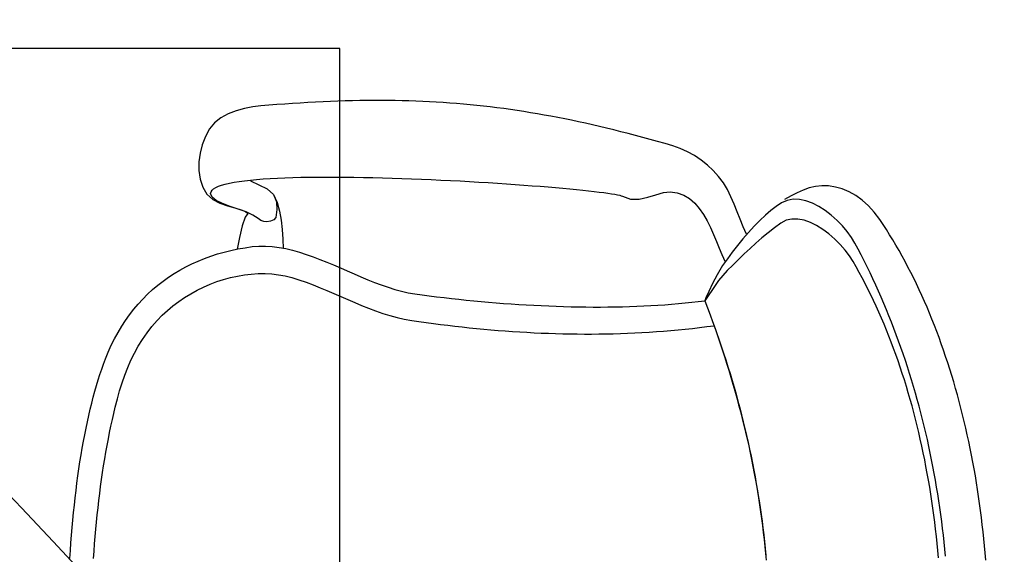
# Model space of a CAD drawing. Header units: millimetres. Extents: x 45699 to 251499, y 244 to 86446.
# Tile 34 of 240: x 54067 to 54610, y 51016 to 51311. Entities that reach past the tile are written whole.
import ezdxf

# ---------------------------------------------------------------- set-up
doc = ezdxf.new("R2010")
doc.units = ezdxf.units.MM
doc.header["$LTSCALE"] = 400
doc.layers.add('inlay', color=6, linetype='Continuous')
doc.layers.add('inr', color=4, linetype='Continuous')

# ---------------------------------------------------------------- blocks, each defined once
blk = doc.blocks.new('NUM1-CN02_B2')
for p, q in [((42.45, -1.21), (46.73, -1.47)), ((46.73, -1.47), (50.98, -1.77)), ((50.98, -1.77), (55.21, -2.09)), ((55.21, -2.09), (59.42, -2.43)), ((59.42, -2.43), (63.59, -2.81)), ((63.59, -2.81), (67.74, -3.21)), ((67.74, -3.21), (71.85, -3.63)), ((71.85, -3.63), (75.92, -4.09)), ((75.92, -4.09), (79.96, -4.57)), ((79.96, -4.57), (83.96, -5.07)), ((83.96, -5.07), (87.92, -5.61)), ((87.92, -5.61), (91.83, -6.16)), ((91.83, -6.16), (95.7, -6.75)), ((95.7, -6.75), (99.52, -7.36)), ((99.52, -7.36), (103.29, -8)), ((103.29, -8), (107.01, -8.67)), ((107.01, -8.67), (110.68, -9.36)), ((110.68, -9.36), (114.29, -10.08)), ((114.29, -10.08), (117.84, -10.82)), ((117.84, -10.82), (121.33, -11.59)), ((42.31, -14.25), (46.38, -14.52)), ((46.38, -14.52), (50.43, -14.82)), ((50.43, -14.82), (54.46, -15.14)), ((54.46, -15.14), (58.48, -15.49)), ((58.48, -15.49), (62.48, -15.87)), ((62.48, -15.87), (66.45, -16.27)), ((66.45, -16.27), (70.4, -16.7)), ((121.33, -11.59), (124.75, -12.39)), ((124.75, -12.39), (128.12, -13.22)), ((128.12, -13.22), (131.41, -14.07)), ((131.41, -14.07), (134.64, -14.95)), ((134.64, -14.95), (137.79, -15.85)), ((137.79, -15.85), (140.88, -16.78)), ((70.4, -16.7), (74.33, -17.15)), ((74.33, -17.15), (78.23, -17.63)), ((78.23, -17.63), (82.1, -18.13)), ((82.1, -18.13), (85.94, -18.66)), ((85.94, -18.66), (89.75, -19.22)), ((89.75, -19.22), (93.53, -19.8)), ((93.53, -19.8), (97.28, -20.41)), ((97.28, -20.41), (100.99, -21.04)), ((100.99, -21.04), (104.67, -21.7)), ((104.67, -21.7), (108.3, -22.38)), ((140.88, -16.78), (143.88, -17.74)), ((143.88, -17.74), (146.81, -18.72)), ((146.81, -18.72), (149.66, -19.73)), ((149.66, -19.73), (152.43, -20.77)), ((152.43, -20.77), (156.28, -22.33)), ((152.43, -20.77), (152.43, -20.77)), ((108.3, -22.38), (111.9, -23.09)), ((111.9, -23.09), (115.46, -23.83)), ((115.46, -23.83), (118.97, -24.59)), ((118.97, -24.59), (122.44, -25.38)), ((122.44, -25.38), (125.87, -26.2)), ((125.87, -26.2), (130.43, -27.36)), ((156.28, -22.33), (160.01, -24.01)), ((160.01, -24.01), (163.61, -25.81)), ((163.61, -25.81), (167.1, -27.72)), ((130.43, -27.36), (134.89, -28.62)), ((134.89, -28.62), (139.25, -29.98)), ((139.25, -29.98), (143.52, -31.47)), ((143.52, -31.47), (147.68, -33.09)), ((167.1, -27.72), (170.47, -29.74)), ((170.47, -29.74), (173.72, -31.87)), ((173.72, -31.87), (176.84, -34.1)), ((147.68, -33.09), (151.74, -34.87)), ((151.74, -34.87), (155.69, -36.8)), ((155.69, -36.8), (159.52, -38.91)), ((176.84, -34.1), (179.85, -36.44)), ((179.85, -36.44), (182.74, -38.88)), ((159.52, -38.91), (163.25, -41.22)), ((163.25, -41.22), (166.86, -43.72)), ((182.74, -38.88), (185.5, -41.43)), ((185.5, -41.43), (188.15, -44.07)), ((166.86, -43.72), (170.35, -46.45)), ((170.35, -46.45), (173.73, -49.4)), ((188.15, -44.07), (190.67, -46.8)), ((190.67, -46.8), (193.07, -49.63)), ((173.73, -49.4), (176.52, -52.13)), ((176.52, -52.13), (179.18, -55.01)), ((193.07, -49.63), (195.35, -52.55)), ((195.35, -52.55), (197.51, -55.56)), ((179.18, -55.01), (181.7, -58.04)), ((181.7, -58.04), (184.08, -61.2)), ((197.51, -55.56), (199.54, -58.65)), ((199.54, -58.65), (201.46, -61.83)), ((184.08, -61.2), (186.32, -64.47)), ((186.32, -64.47), (188.4, -67.86)), ((201.46, -61.83), (203.25, -65.09)), ((203.25, -65.09), (204.91, -68.44)), ((188.4, -67.86), (190.33, -71.34)), ((204.91, -68.44), (206.46, -71.85)), ((190.33, -71.34), (192.09, -74.9)), ((192.09, -74.9), (193.67, -78.54)), ((206.46, -71.85), (207.88, -75.35)), ((207.88, -75.35), (209.18, -78.92)), ((247.13, -74.45), (243.3, -76.73)), ((251.65, -73.08), (247.13, -74.45)), ((256.35, -72.39), (251.65, -73.08)), ((261.14, -72.36), (256.35, -72.39)), ((265.92, -72.95), (261.14, -72.36)), ((270.61, -74.14), (265.92, -72.95)), ((275.11, -75.89), (270.61, -74.14)), ((279.31, -78.17), (275.11, -75.89)), ((193.67, -78.54), (195.09, -82.24)), ((209.18, -78.92), (210.36, -82.56)), ((240.45, -80.03), (238.37, -83.95)), ((239.79, -81.9), (241.64, -79.58)), ((243.3, -76.73), (240.45, -80.03)), ((241.64, -79.58), (243.79, -78.81)), ((243.79, -78.81), (244.67, -79.04)), ((244.67, -79.04), (245.5, -79.59)), ((245.5, -79.59), (246.27, -80.46)), ((246.27, -80.46), (246.99, -81.64)), ((282.67, -80.91), (279.31, -78.17)), ((285.43, -84.38), (282.67, -80.91)), ((195.09, -82.24), (196.32, -85.99)), ((196.32, -85.99), (197.36, -89.77)), ((210.36, -82.56), (211.41, -86.27)), ((211.41, -86.27), (212.34, -90.04)), ((236.6, -89.54), (238.13, -85.36)), ((238.37, -83.95), (236.87, -88.11)), ((238.13, -85.36), (239.79, -81.9)), ((246.99, -81.64), (247.67, -83.11)), ((247.67, -83.11), (248.3, -84.86)), ((248.3, -84.86), (248.88, -86.88)), ((248.88, -86.88), (249.41, -89.17)), ((287.63, -88.41), (285.43, -84.38)), ((197.36, -89.77), (198.2, -93.58)), ((212.34, -90.04), (213.14, -93.88)), ((235.74, -92.11), (234.78, -95.58)), ((235.1, -94.01), (236.6, -89.54)), ((236.87, -88.11), (235.74, -92.11)), ((249.41, -89.17), (249.91, -91.71)), ((249.91, -91.71), (250.36, -94.5)), ((289.34, -92.82), (287.63, -88.41)), ((198.2, -93.58), (198.85, -97.41)), ((198.85, -97.41), (199.29, -101.23)), ((219.43, -94.75), (212.94, -93.52)), ((213.14, -93.88), (213.82, -97.78)), ((225.84, -96.24), (219.43, -94.75)), ((230.72, -97.82), (225.84, -96.24)), ((233.54, -98.36), (235.1, -94.01)), ((234.78, -95.58), (233.8, -98.11)), ((250.36, -94.5), (250.76, -97.51)), ((250.76, -97.51), (251.13, -100.74)), ((290.61, -97.43), (289.34, -92.82)), ((291.48, -102.05), (290.61, -97.43)), ((199.29, -101.23), (199.52, -105.05)), ((213.82, -97.78), (214.38, -101.75)), ((214.38, -101.75), (214.68, -105.41)), ((214.38, -101.75), (214.38, -101.75)), ((229.89, -105.01), (231.83, -102.17)), ((232.59, -99.33), (230.72, -97.82)), ((231.83, -102.17), (233.54, -98.36)), ((233.8, -98.11), (232.59, -99.33)), ((250.76, -100.77), (248.56, -105.36)), ((251.13, -100.74), (251.46, -104.18)), ((292, -106.52), (291.48, -102.05)), ((199.52, -105.05), (199.54, -108.85)), ((214.68, -105.41), (214.7, -109.1)), ((228.16, -109.84), (228.3, -108.11)), ((228.3, -108.11), (228.9, -106.44)), ((228.9, -106.44), (229.89, -105.01)), ((248.56, -105.36), (246.36, -109.95)), ((251.46, -104.18), (251.74, -107.82)), ((251.74, -107.82), (252, -111.65)), ((292.37, -110.96), (292, -106.52)), ((199.32, -112.61), (198.89, -116.33)), ((199.54, -108.85), (199.32, -112.61)), ((214.46, -112.8), (213.99, -116.52)), ((214.7, -109.1), (214.46, -112.8)), ((228.41, -111.8), (228.16, -109.84)), ((229.1, -113.65), (228.41, -111.8)), ((230.45, -114.71), (229.1, -113.65)), ((243.13, -113.57), (238.71, -115.47)), ((243.13, -113.57), (239.2, -115.16)), ((246.36, -109.95), (243.13, -113.57)), ((252, -111.65), (252.21, -115.65)), ((292.71, -115.35), (292.37, -110.96)), ((198.89, -116.33), (198.21, -119.99)), ((213.99, -116.52), (213.3, -120.25)), ((218.57, -118.61), (213.44, -118.82)), ((223.76, -118.28), (218.57, -118.61)), ((228.92, -117.72), (223.76, -118.28)), ((233.94, -116.82), (228.92, -117.72)), ((234.79, -115.4), (230.45, -114.71)), ((238.71, -115.47), (233.94, -116.82)), ((239.2, -115.16), (234.79, -115.4)), ((252.21, -115.65), (252.39, -119.82)), ((293.03, -119.69), (292.71, -115.35)), ((197.29, -123.58), (196.07, -127.53)), ((198.21, -119.99), (197.29, -123.58)), ((212.41, -123.99), (211.36, -127.75)), ((213.3, -120.25), (212.41, -123.99)), ((252.39, -119.82), (252.53, -124.15)), ((252.53, -124.15), (252.65, -128.62)), ((293.33, -123.99), (293.03, -119.69)), ((293.6, -128.25), (293.33, -123.99)), ((196.07, -127.53), (194.72, -131.43)), ((211.36, -127.75), (210.15, -131.51)), ((252.65, -128.62), (252.73, -133.22)), ((293.85, -132.47), (293.6, -128.25)), ((193.26, -135.31), (191.72, -139.16)), ((194.72, -131.43), (193.26, -135.31)), ((208.82, -135.28), (207.38, -139.05)), ((210.15, -131.51), (208.82, -135.28)), ((252.73, -133.22), (252.78, -137.95)), ((294.08, -136.66), (293.85, -132.47)), ((191.72, -139.16), (190.12, -142.99)), ((207.38, -139.05), (205.85, -142.83)), ((252.78, -137.95), (252.8, -142.79)), ((294.28, -140.8), (294.08, -136.66)), ((294.46, -144.91), (294.28, -140.8)), ((190.12, -142.99), (188.48, -146.81)), ((204.27, -146.61), (202.64, -150.38)), ((205.85, -142.83), (204.27, -146.61)), ((252.8, -142.79), (252.79, -147.73)), ((294.61, -148.99), (294.46, -144.91)), ((186.81, -150.63), (185.15, -154.44)), ((188.48, -146.81), (186.81, -150.63)), ((202.64, -150.38), (201, -154.16)), ((252.79, -147.73), (252.75, -152.76)), ((294.74, -153.03), (294.61, -148.99)), ((185.15, -154.44), (183.5, -158.26)), ((201, -154.16), (199.36, -157.93)), ((252.75, -152.76), (252.69, -157.88)), ((294.84, -157.04), (294.74, -153.03)), ((294.92, -161.02), (294.84, -157.04)), ((181.91, -162.09), (180.37, -165.94)), ((183.5, -158.26), (181.91, -162.09)), ((197.74, -161.7), (196.17, -165.46)), ((199.36, -157.93), (197.74, -161.7)), ((252.69, -157.88), (252.61, -163.06)), ((294.97, -164.98), (294.92, -161.02)), ((180.37, -165.94), (178.92, -169.81)), ((196.17, -165.46), (194.68, -169.21)), ((252.49, -168.3), (252.36, -173.6)), ((252.61, -163.06), (252.49, -168.3)), ((295, -168.91), (294.97, -164.98)), ((177.58, -173.71), (176.36, -177.65)), ((178.92, -169.81), (177.58, -173.71)), ((193.27, -172.95), (191.98, -176.68)), ((194.68, -169.21), (193.27, -172.95)), ((252.36, -173.6), (252.21, -178.93)), ((294.98, -176.69), (295, -172.81)), ((295, -172.81), (295, -168.91)), ((176.36, -177.65), (175.3, -181.63)), ((191.98, -176.68), (190.82, -180.39)), ((252.21, -178.93), (252.03, -184.28)), ((294.93, -180.54), (294.98, -176.69)), ((175.3, -181.63), (174.4, -185.65)), ((189.82, -184.09), (189, -187.77)), ((190.82, -180.39), (189.82, -184.09)), ((252.03, -184.28), (251.83, -189.65)), ((294.75, -188.2), (294.86, -184.38)), ((294.86, -184.38), (294.93, -180.54)), ((173.7, -189.73), (173.13, -193.71)), ((174.4, -185.65), (173.7, -189.73)), ((189, -187.77), (188.38, -191.43)), ((251.83, -189.65), (251.62, -195.03)), ((294.63, -191.99), (294.75, -188.2)), ((173.13, -193.71), (172.57, -197.68)), ((187.82, -195.42), (187.29, -199.44)), ((188.38, -191.43), (187.82, -195.42)), ((251.62, -195.03), (251.39, -200.41)), ((294.47, -195.78), (294.63, -191.99)), ((172.57, -197.68), (172.04, -201.65)), ((187.29, -199.44), (186.78, -203.48)), ((251.39, -200.41), (251.14, -205.76)), ((294.09, -203.3), (294.29, -199.55)), ((294.29, -199.55), (294.47, -195.78)), ((171.53, -205.62), (171.04, -209.59)), ((172.04, -201.65), (171.53, -205.62)), ((186.78, -203.48), (186.29, -207.54)), ((251.14, -205.76), (250.88, -211.09)), ((293.85, -207.04), (294.09, -203.3)), ((171.04, -209.59), (170.57, -213.56)), ((185.82, -211.61), (185.36, -215.7)), ((186.29, -207.54), (185.82, -211.61)), ((250.88, -211.09), (250.6, -216.39)), ((293.3, -214.5), (293.59, -210.78)), ((293.59, -210.78), (293.85, -207.04)), ((170.57, -213.56), (170.13, -217.53)), ((185.36, -215.7), (184.93, -219.8)), ((250.6, -216.39), (250.31, -221.63)), ((292.99, -218.22), (293.3, -214.5)), ((169.7, -221.5), (169.3, -225.47)), ((170.13, -217.53), (169.7, -221.5)), ((184.93, -219.8), (184.52, -223.91)), ((250.31, -221.63), (250.01, -226.82)), ((292.27, -225.63), (292.64, -221.93)), ((292.64, -221.93), (292.99, -218.22)), ((169.3, -225.47), (168.92, -229.44)), ((184.13, -228.03), (183.77, -232.16)), ((184.52, -223.91), (184.13, -228.03)), ((250.01, -226.82), (249.7, -231.94)), ((291.87, -229.34), (292.27, -225.63)), ((168.57, -233.41), (168.23, -237.38)), ((168.92, -229.44), (168.57, -233.41)), ((183.77, -232.16), (183.42, -236.3)), ((249.7, -231.94), (249.38, -236.98)), ((290.99, -236.74), (291.45, -233.04)), ((291.45, -233.04), (291.87, -229.34)), ((168.23, -237.38), (167.92, -241.35)), ((183.42, -236.3), (183.1, -240.44)), ((249.38, -236.98), (249.05, -241.92)), ((290.51, -240.45), (290.99, -236.74)), ((167.92, -241.35), (167.64, -245.32)), ((183.1, -240.44), (182.8, -244.58)), ((249.05, -241.92), (248.71, -246.77)), ((289.46, -247.86), (290, -244.15)), ((290, -244.15), (290.51, -240.45)), ((167.38, -249.28), (167.14, -253.25)), ((167.64, -245.32), (167.38, -249.28)), ((182.52, -248.72), (182.27, -252.87)), ((182.8, -244.58), (182.52, -248.72)), ((248.71, -246.77), (248.37, -251.5)), ((288.89, -251.58), (289.46, -247.86)), ((167.14, -253.25), (166.93, -257.22)), ((182.27, -252.87), (182.04, -257.01)), ((248.37, -251.5), (248.02, -256.11)), ((288.29, -255.31), (288.89, -251.58)), ((166.93, -257.22), (166.74, -261.18)), ((182.04, -257.01), (181.84, -261.15)), ((247.67, -260.59), (247.32, -264.92)), ((248.02, -256.11), (247.67, -260.59)), ((287, -262.79), (287.66, -259.04)), ((287.66, -259.04), (288.29, -255.31)), ((166.58, -265.15), (166.45, -269.12)), ((166.74, -261.18), (166.58, -265.15)), ((181.66, -265.28), (181.5, -269.4)), ((181.84, -261.15), (181.66, -265.28)), ((247.32, -264.92), (246.96, -269.1)), ((286.32, -266.54), (287, -262.79)), ((166.45, -269.12), (166.34, -273.09)), ((181.5, -269.4), (181.37, -273.52)), ((246.96, -269.1), (246.61, -273.11)), ((284.86, -274.1), (285.6, -270.31)), ((285.6, -270.31), (286.32, -266.54)), ((166.34, -273.09), (166.26, -277.05)), ((181.37, -273.52), (181.26, -277.62)), ((246.25, -276.95), (245.9, -280.6)), ((246.61, -273.11), (246.25, -276.95)), ((284.08, -277.9), (284.86, -274.1)), ((166.21, -281.02), (166.18, -284.99)), ((166.26, -277.05), (166.21, -281.02)), ((181.18, -281.71), (181.13, -285.79)), ((181.26, -277.62), (181.18, -281.71)), ((245.9, -280.6), (245.55, -284.05)), ((282.44, -285.56), (283.27, -281.72)), ((283.27, -281.72), (284.08, -277.9)), ((166.18, -284.99), (166.19, -288.96)), ((181.13, -285.79), (181.1, -289.86)), ((245.2, -287.29), (244.86, -290.32)), ((245.55, -284.05), (245.2, -287.29)), ((281.57, -289.42), (282.44, -285.56)), ((166.19, -288.96), (166.22, -292.93)), ((166.22, -292.93), (166.27, -296.89)), ((181.1, -289.86), (181.1, -293.9)), ((244.52, -293.11), (244.19, -295.67)), ((244.86, -290.32), (244.52, -293.11)), ((280.67, -293.3), (281.57, -289.42)), ((166.27, -296.89), (166.36, -300.86)), ((181.1, -293.9), (181.13, -297.93)), ((181.13, -297.93), (181.19, -301.94)), ((243.87, -297.97), (243.56, -300.01)), ((244.19, -295.67), (243.87, -297.97)), ((278.79, -301.14), (279.75, -297.21)), ((279.75, -297.21), (280.67, -293.3)), ((166.36, -300.86), (166.48, -304.83)), ((181.19, -301.94), (181.27, -305.92)), ((242.98, -303.26), (242.7, -304.45)), ((243.27, -301.77), (242.98, -303.26)), ((243.56, -300.01), (243.27, -301.77)), ((277.8, -305.1), (278.79, -301.14)), ((166.48, -304.83), (166.62, -308.8)), ((166.62, -308.8), (166.8, -312.77)), ((181.27, -305.92), (181.38, -309.88)), ((242.2, -305.9), (240.62, -310.46)), ((242.44, -305.33), (242.2, -305.9)), ((242.7, -304.45), (242.44, -305.33)), ((275.72, -313.11), (276.78, -309.09)), ((276.78, -309.09), (277.8, -305.1)), ((166.8, -312.77), (167, -316.74)), ((181.38, -309.88), (181.52, -313.81)), ((181.52, -313.81), (181.69, -317.72)), ((240.62, -310.46), (240.62, -315.18)), ((274.64, -317.15), (275.72, -313.11)), ((167, -316.74), (167.24, -320.71)), ((181.69, -317.72), (181.88, -321.6)), ((240.62, -315.18), (241.62, -319.89)), ((241.62, -319.89), (243.02, -324.42)), ((273.52, -321.24), (274.64, -317.15)), ((167.24, -320.71), (167.51, -324.69)), ((167.51, -324.69), (167.81, -328.66)), ((181.88, -321.6), (182.11, -325.45)), ((182.11, -325.45), (182.37, -329.26)), ((243.02, -324.42), (244.23, -328.58)), ((271.2, -329.5), (272.38, -325.35)), ((272.38, -325.35), (273.52, -321.24)), ((167.81, -328.66), (168.13, -332.63)), ((182.37, -329.26), (182.65, -333.04)), ((244.23, -328.58), (244.68, -332.2)), ((269.98, -333.69), (271.2, -329.5)), ((168.13, -332.63), (168.5, -336.61)), ((168.5, -336.61), (168.89, -340.58)), ((182.65, -333.04), (182.97, -336.79)), ((244.11, -336.2), (242.81, -339.77)), ((244.68, -332.2), (244.11, -336.2)), ((268.56, -337.82), (269.98, -333.69)), ((168.89, -340.58), (169.32, -344.56)), ((182.97, -336.79), (183.32, -340.5)), ((183.32, -340.5), (183.7, -344.16)), ((242.81, -339.77), (240.87, -342.96)), ((264.6, -345.69), (266.76, -341.83)), ((266.76, -341.83), (268.56, -337.82)), ((169.32, -344.56), (169.78, -348.53)), ((183.7, -344.16), (184.11, -347.79)), ((238.39, -345.8), (235.46, -348.34)), ((240.87, -342.96), (238.39, -345.8)), ((262.12, -349.37), (264.6, -345.69)), ((169.78, -348.53), (170.27, -352.51)), ((170.27, -352.51), (170.79, -356.49)), ((180.7, -352.84), (176.86, -354.26)), ((184.55, -351.38), (180.7, -352.84)), ((184.11, -347.79), (184.55, -351.38)), ((186.24, -352.05), (184.55, -351.38)), ((187.19, -353.18), (184.55, -351.38)), ((184.55, -351.38), (184.55, -351.38)), ((189.57, -353.6), (186.24, -352.05)), ((228.6, -352.64), (224.87, -354.49)), ((232.16, -350.6), (228.6, -352.64)), ((235.46, -348.34), (232.16, -350.6)), ((256.35, -356.06), (259.36, -352.84)), ((259.36, -352.84), (262.12, -349.37)), ((165.35, -358.36), (161.52, -359.67)), ((167.03, -357.84), (163.27, -359.15)), ((169.18, -357.03), (165.35, -358.36)), ((170.79, -356.49), (167.03, -357.84)), ((173.02, -355.66), (169.18, -357.03)), ((170.79, -356.49), (170.79, -356.49)), ((176.86, -354.26), (173.02, -355.66)), ((190.81, -355.58), (187.19, -353.18)), ((194.1, -355.71), (189.57, -353.6)), ((195.8, -358.95), (190.81, -355.58)), ((198.88, -358.22), (194.1, -355.71)), ((204.06, -361.23), (198.88, -358.22)), ((217.24, -357.78), (213.53, -359.3)), ((221.05, -356.19), (217.24, -357.78)), ((224.87, -354.49), (221.05, -356.19)), ((253.11, -359), (256.35, -356.06)), ((150.05, -363.4), (146.23, -364.59)), ((151.95, -362.93), (148.17, -364.12)), ((153.87, -362.19), (150.05, -363.4)), ((155.72, -361.7), (151.95, -362.93)), ((157.69, -360.94), (153.87, -362.19)), ((159.5, -360.44), (155.72, -361.7)), ((161.52, -359.67), (157.69, -360.94)), ((163.27, -359.15), (159.5, -360.44)), ((201.16, -363.7), (195.8, -358.95)), ((204.26, -366.82), (201.16, -363.7)), ((207.7, -363.82), (204.06, -361.23)), ((210.01, -360.79), (206.03, -362.64)), ((211.39, -366.55), (207.7, -363.82)), ((213.53, -359.3), (210.01, -360.79)), ((241.89, -365.83), (245.83, -363.87)), ((245.83, -363.87), (249.59, -361.62)), ((249.59, -361.62), (253.11, -359)), ((131, -369.02), (127.2, -370.05)), ((133.02, -368.6), (129.23, -369.64)), ((134.81, -367.96), (131, -369.02)), ((136.82, -367.53), (133.02, -368.6)), ((138.61, -366.86), (134.81, -367.96)), ((140.6, -366.42), (136.82, -367.53)), ((142.42, -365.74), (138.61, -366.86)), ((144.39, -365.29), (140.6, -366.42)), ((146.23, -364.59), (142.42, -365.74)), ((148.17, -364.12), (144.39, -365.29)), ((207.35, -369.95), (204.26, -366.82)), ((215.07, -369.43), (211.39, -366.55)), ((229.52, -370.88), (233.68, -369.25)), ((233.68, -369.25), (237.82, -367.6)), ((237.82, -367.6), (241.89, -365.83)), ((110.22, -374.39), (106.41, -375.25)), ((112.03, -373.88), (108.24, -374.76)), ((114.03, -373.5), (110.22, -374.39)), ((115.82, -372.97), (112.03, -373.88)), ((117.83, -372.58), (114.03, -373.5)), ((119.61, -372.02), (115.82, -372.97)), ((121.63, -371.63), (117.83, -372.58)), ((123.41, -371.05), (119.61, -372.02)), ((125.43, -370.65), (121.63, -371.63)), ((127.2, -370.05), (123.41, -371.05)), ((129.23, -369.64), (125.43, -370.65)), ((210.41, -373.12), (207.35, -369.95)), ((213.43, -376.33), (210.41, -373.12)), ((218.71, -372.43), (215.07, -369.43)), ((222.24, -375.51), (218.71, -372.43)), ((221.36, -374.38), (225.39, -372.56)), ((225.39, -372.56), (229.52, -370.88)), ((81.8, -380.07), (78.03, -380.71)), ((83.51, -379.76), (79.69, -380.4)), ((85.57, -379.4), (81.8, -380.07)), ((87.34, -379.09), (83.51, -379.76)), ((89.35, -378.7), (85.57, -379.4)), ((91.16, -378.38), (87.34, -379.09)), ((93.12, -377.97), (89.35, -378.7)), ((94.97, -377.64), (91.16, -378.38)), ((96.9, -377.22), (93.12, -377.97)), ((98.79, -376.88), (94.97, -377.64)), ((100.68, -376.43), (96.9, -377.22)), ((102.6, -376.08), (98.79, -376.88)), ((104.46, -375.61), (100.68, -376.43)), ((106.41, -375.25), (102.6, -376.08)), ((108.24, -374.76), (104.46, -375.61)), ((216.39, -379.58), (213.43, -376.33)), ((219.28, -382.91), (216.39, -379.58)), ((225.61, -378.63), (222.24, -375.51)), ((228.79, -381.76), (225.61, -378.63)), ((45.22, -384.82), (41.38, -385.16)), ((47.93, -384.72), (44.17, -385.08)), ((49.05, -384.45), (45.22, -384.82)), ((51.69, -384.32), (47.93, -384.72)), ((52.89, -384.05), (49.05, -384.45)), ((55.45, -383.9), (51.69, -384.32)), ((56.72, -383.62), (52.89, -384.05)), ((59.21, -383.44), (55.45, -383.9)), ((60.55, -383.16), (56.72, -383.62)), ((62.97, -382.95), (59.21, -383.44)), ((64.38, -382.67), (60.55, -383.16)), ((66.73, -382.44), (62.97, -382.95)), ((68.21, -382.15), (64.38, -382.67)), ((70.5, -381.89), (66.73, -382.44)), ((72.04, -381.6), (68.21, -382.15)), ((74.26, -381.31), (70.5, -381.89)), ((75.87, -381.02), (72.04, -381.6)), ((78.03, -380.71), (74.26, -381.31)), ((79.69, -380.4), (75.87, -381.02)), ((222.09, -386.31), (219.28, -382.91)), ((231.72, -384.86), (228.79, -381.76)), ((234.35, -387.9), (231.72, -384.86)), ((224.8, -389.79), (222.09, -386.31)), ((227.4, -393.37), (224.8, -389.79)), ((236.62, -390.83), (234.35, -387.9)), ((238.5, -393.62), (236.62, -390.83)), ((228.91, -396.27), (227.4, -393.37)), ((229.63, -399.4), (228.91, -396.27)), ((239.93, -396.76), (238.5, -393.62)), ((242.39, -398.94), (240.43, -395.34)), ((229.63, -402.7), (229.63, -399.4)), ((240.56, -400.1), (239.93, -396.76)), ((240.46, -403.58), (240.56, -400.1)), ((244.02, -402.4), (242.39, -398.94)), ((227.75, -409.6), (228.98, -406.12)), ((228.98, -406.12), (229.63, -402.7)), ((238.39, -410.74), (239.71, -407.14)), ((239.71, -407.14), (240.46, -403.58)), ((245.5, -405.61), (244.02, -402.4)), ((246.81, -408.92), (245.5, -405.61)), ((226.03, -413.09), (227.75, -409.6)), ((236.57, -414.31), (238.39, -410.74)), ((247.64, -412.4), (246.81, -408.92)), ((248, -416.01), (247.64, -412.4)), ((221.38, -419.89), (223.88, -416.54)), ((223.88, -416.54), (226.03, -413.09)), ((231.74, -421.17), (234.33, -417.81)), ((234.33, -417.81), (236.57, -414.31)), ((247.88, -419.7), (248, -416.01)), ((215.62, -426.06), (218.6, -423.08)), ((218.6, -423.08), (221.38, -419.89)), ((228.89, -424.35), (231.74, -421.17)), ((246.19, -427.22), (247.27, -423.46)), ((247.27, -423.46), (247.88, -419.7)), ((209.32, -431.18), (212.5, -428.78)), ((212.5, -428.78), (215.62, -426.06)), ((222.67, -429.95), (225.84, -427.3)), ((225.84, -427.3), (228.89, -424.35)), ((244.61, -430.96), (246.19, -427.22)), ((203.19, -434.9), (206.16, -433.2)), ((206.16, -433.2), (209.32, -431.18)), ((213.06, -435.9), (216.29, -434.17)), ((216.29, -434.17), (219.46, -432.26)), ((219.46, -432.26), (222.67, -429.95)), ((242.55, -434.63), (244.61, -430.96)), ((190.98, -441.4), (194.08, -439.82)), ((194.08, -439.82), (197.15, -438.21)), ((197.15, -438.21), (200.19, -436.57)), ((200.19, -436.57), (203.19, -434.9)), ((203.23, -440.91), (206.53, -439.27)), ((206.53, -439.27), (209.8, -437.6)), ((209.8, -437.6), (213.06, -435.9)), ((236.95, -441.62), (240, -438.19)), ((240, -438.19), (242.55, -434.63)), ((181.48, -445.95), (184.68, -444.46)), ((184.68, -444.46), (187.84, -442.95)), ((187.84, -442.95), (190.98, -441.4)), ((193.23, -445.66), (196.58, -444.1)), ((196.58, -444.1), (199.91, -442.52)), ((199.91, -442.52), (203.23, -440.91)), ((229.38, -447.87), (233.41, -444.86)), ((233.41, -444.86), (236.95, -441.62)), ((168.38, -451.61), (171.7, -450.24)), ((171.7, -450.24), (174.99, -448.84)), ((174.99, -448.84), (178.25, -447.41)), ((178.25, -447.41), (181.48, -445.95)), ((179.63, -451.58), (183.05, -450.14)), ((183.05, -450.14), (186.46, -448.68)), ((186.46, -448.68), (189.85, -447.18)), ((189.85, -447.18), (193.23, -445.66)), ((223.79, -451.54), (226.6, -449.72)), ((226.6, -449.72), (229.38, -447.87)), ((154.82, -456.78), (158.25, -455.53)), ((158.25, -455.53), (161.65, -454.25)), ((161.65, -454.25), (165.03, -452.94)), ((165.03, -452.94), (168.38, -451.61)), ((165.75, -457.03), (169.25, -455.71)), ((169.25, -455.71), (172.72, -454.36)), ((172.72, -454.36), (176.18, -452.98)), ((176.18, -452.98), (179.63, -451.58)), ((215.15, -456.82), (218.06, -455.09)), ((218.06, -455.09), (220.95, -453.33)), ((220.95, -453.33), (223.79, -451.54)), ((137.31, -462.57), (140.86, -461.47)), ((140.86, -461.47), (144.39, -460.34)), ((144.39, -460.34), (147.89, -459.19)), ((147.89, -459.19), (151.37, -458)), ((151.37, -458), (154.82, -456.78)), ((151.63, -462.01), (155.18, -460.81)), ((155.18, -460.81), (158.72, -459.58)), ((158.72, -459.58), (162.24, -458.32)), ((162.24, -458.32), (165.75, -457.03)), ((206.19, -461.84), (209.21, -460.19)), ((209.21, -460.19), (212.2, -458.52)), ((212.2, -458.52), (215.15, -456.82)), ((119.23, -467.61), (122.88, -466.66)), ((122.88, -466.66), (126.52, -465.68)), ((126.52, -465.68), (130.14, -464.68)), ((130.14, -464.68), (133.73, -463.64)), ((133.65, -467.58), (137.27, -466.52)), ((133.73, -463.64), (137.31, -462.57)), ((137.27, -466.52), (140.88, -465.44)), ((140.88, -465.44), (144.48, -464.33)), ((144.48, -464.33), (148.06, -463.18)), ((148.06, -463.18), (151.63, -462.01)), ((193.8, -468.13), (196.95, -466.6)), ((196.95, -466.6), (200.06, -465.04)), ((200.06, -465.04), (203.14, -463.45)), ((203.14, -463.45), (206.19, -461.84)), ((96.89, -472.67), (100.66, -471.9)), ((100.66, -471.9), (104.41, -471.1)), ((104.41, -471.1), (108.14, -470.27)), ((108.14, -470.27), (111.85, -469.41)), ((111.66, -473.29), (115.35, -472.41)), ((111.85, -469.41), (115.55, -468.53)), ((115.35, -472.41), (119.03, -471.51)), ((115.55, -468.53), (119.23, -467.61)), ((119.03, -471.51), (122.71, -470.57)), ((122.71, -470.57), (126.36, -469.6)), ((126.36, -469.6), (130.01, -468.6)), ((130.01, -468.6), (133.65, -467.58)), ((184.19, -472.55), (187.42, -471.1)), ((187.42, -471.1), (190.63, -469.63)), ((190.63, -469.63), (193.8, -468.13)), ((62.39, -478.22), (66.27, -477.72)), ((66.27, -477.72), (70.14, -477.2)), ((70.14, -477.2), (74, -476.64)), ((74, -476.64), (77.85, -476.05)), ((77.85, -476.05), (81.69, -475.43)), ((81.69, -475.43), (85.51, -474.79)), ((85.51, -474.79), (89.32, -474.11)), ((89.29, -477.95), (93.05, -477.25)), ((89.32, -474.11), (93.11, -473.4)), ((93.05, -477.25), (96.79, -476.52)), ((93.11, -473.4), (96.89, -472.67)), ((96.79, -476.52), (100.52, -475.76)), ((100.52, -475.76), (104.24, -474.96)), ((104.24, -474.96), (107.96, -474.14)), ((107.96, -474.14), (111.66, -473.29)), ((170.98, -478.03), (174.32, -476.7)), ((174.32, -476.7), (177.64, -475.35)), ((177.64, -475.35), (180.93, -473.96)), ((180.93, -473.96), (184.19, -472.55)), ((42.84, -480.25), (46.77, -479.91)), ((46.77, -479.91), (50.68, -479.53)), ((50.68, -479.53), (54.59, -479.12)), ((51.39, -483.38), (55.21, -482.97)), ((54.59, -479.12), (58.5, -478.69)), ((55.21, -482.97), (59.02, -482.53)), ((58.5, -478.69), (62.39, -478.22)), ((59.02, -482.53), (62.83, -482.06)), ((62.83, -482.06), (66.63, -481.56)), ((66.63, -481.56), (70.42, -481.03)), ((70.42, -481.03), (74.21, -480.47)), ((74.21, -480.47), (77.99, -479.89)), ((77.99, -479.89), (81.77, -479.27)), ((81.77, -479.27), (85.54, -478.63)), ((85.54, -478.63), (89.29, -477.95)), ((153.87, -484.24), (157.34, -483.05)), ((157.34, -483.05), (160.79, -481.84)), ((160.79, -481.84), (164.21, -480.6)), ((164.21, -480.6), (167.61, -479.33)), ((167.61, -479.33), (170.98, -478.03)), ((43.74, -484.11), (47.57, -483.76)), ((47.57, -483.76), (51.39, -483.38)), ((136.19, -489.73), (139.77, -488.69)), ((139.77, -488.69), (143.33, -487.62)), ((143.33, -487.62), (146.87, -486.52)), ((146.87, -486.52), (150.38, -485.39)), ((150.38, -485.39), (153.87, -484.24)), ((117.99, -494.49), (121.67, -493.6)), ((121.67, -493.6), (125.33, -492.67)), ((125.33, -492.67), (128.97, -491.72)), ((128.97, -491.72), (132.59, -490.74)), ((132.59, -490.74), (136.19, -489.73)), ((91.79, -499.95), (95.58, -499.26)), ((95.58, -499.26), (99.35, -498.54)), ((99.35, -498.54), (103.11, -497.79)), ((103.11, -497.79), (106.85, -497.01)), ((106.85, -497.01), (110.58, -496.2)), ((110.58, -496.2), (114.29, -495.36)), ((114.29, -495.36), (117.99, -494.49)), ((53.26, -505.31), (57.15, -504.9)), ((57.15, -504.9), (61.04, -504.47)), ((61.04, -504.47), (64.92, -504)), ((64.92, -504), (68.8, -503.51)), ((68.8, -503.51), (72.66, -502.99)), ((72.66, -502.99), (76.51, -502.44)), ((76.51, -502.44), (80.35, -501.86)), ((80.35, -501.86), (84.17, -501.26)), ((84.17, -501.26), (87.99, -500.62)), ((87.99, -500.62), (91.79, -499.95)), ((41.52, -506.35), (45.44, -506.03)), ((45.44, -506.03), (49.35, -505.68)), ((49.35, -505.68), (53.26, -505.31))]:
    blk.add_line(p, q)

msp = doc.modelspace()

# ---------------------------------------------------------------- linework, layer by layer
at = {"layer": 'inlay'}
msp.add_arc((51783.58, 48875.06), 3148.15, 307.73153, 67.39162, dxfattribs=at)
at = {"layer": 'inr'}
msp.add_lwpolyline([(53543.11, 50595.03), (54243.11, 50595.03), (54243.11, 51295.03), (53543.11, 51295.03)], close=True, dxfattribs=at)

# ---------------------------------------------------------------- block references
at = {"layer": 'inr', "rotation": 89.99999999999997}
msp.add_blockref('NUM1-CN02_B2', (54093.11, 50971.43), dxfattribs=at)

doc.saveas('drawing.dxf')
